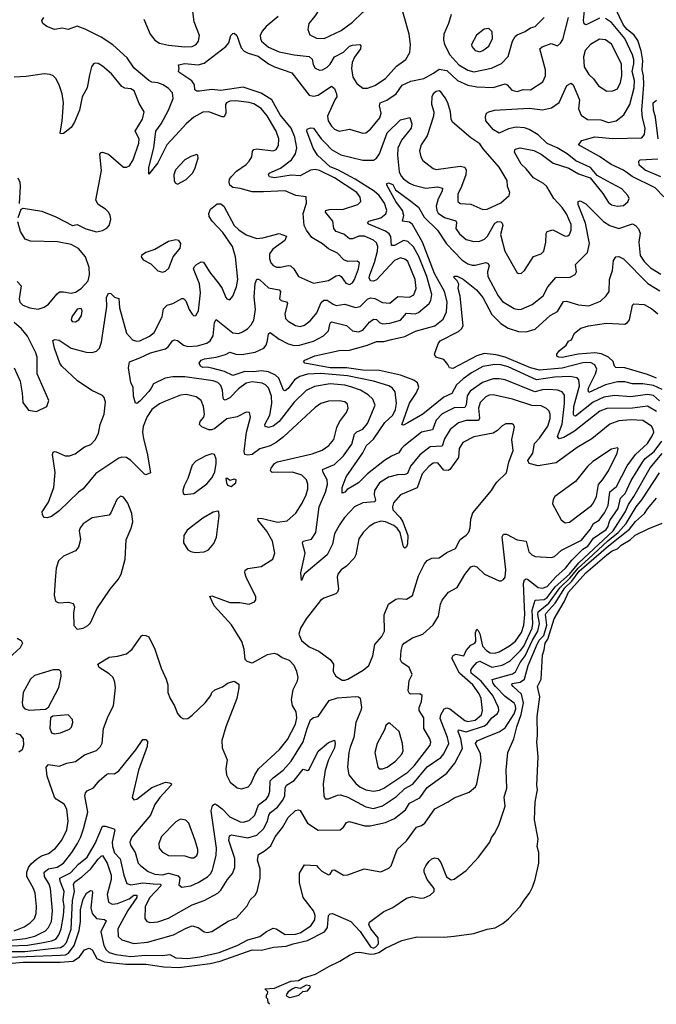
# Model space of a CAD drawing. Extents: x 1550320 to 1685906, y 509093 to 640511.
# Tile 63 of 256: x 1606712 to 1610965, y 523231 to 529811. Entities that reach past the tile are written whole.
import ezdxf

# ---------------------------------------------------------------- set-up
doc = ezdxf.new("R2010")
doc.units = 0

msp = doc.modelspace()

# ---------------------------------------------------------------- linework, layer by layer
at = {"layer": '0CON20XD'}
for points in [[(1608745, 529684.7), (1608860.5, 529739.5), (1608935.5, 529795), (1609005, 529860.5), (1609075, 529900), (1609099.1, 529930.9), (1609107.9, 530005), (1609084.6, 530155), (1609067.1, 530217.1), (1609035.3, 530245.3), (1609015, 530246.9), (1608982.4, 530237.6), (1608936.2, 530205), (1608885, 530121.2), (1608758.5, 529951.5), (1608684.3, 529835), (1608644.3, 529785), (1608636, 529745), (1608650.2, 529710.2), (1608695, 529687.5), (1608745, 529684.7)], [(1608437.8, 529832.2), (1608357.5, 529765), (1608330.9, 529735), (1608319.1, 529705), (1608319.6, 529685), (1608327.7, 529667.7), (1608375, 529627.7), (1608445.2, 529595.2), (1608545, 529575.9), (1608645.7, 529565), (1608665, 529545.8), (1608671.3, 529511.3), (1608685, 529485.8), (1608715, 529473.3), (1608735, 529475.6), (1608765, 529494.5), (1608785, 529514.4), (1608815, 529563.3), (1608875, 529593.5), (1608915, 529633.3), (1608935, 529641.5), (1608984.2, 529644.2), (1608990.8, 529635), (1608989.4, 529615), (1608948.8, 529561.2), (1608932.5, 529525), (1608928.7, 529485), (1608937.7, 529427.7), (1608965, 529384.4), (1609005, 529353.5), (1609035, 529352.1), (1609085, 529370.4), (1609155, 529418.2), (1609229, 529501), (1609292.5, 529545), (1609317.7, 529592.3), (1609322.9, 529645), (1609314.1, 529715), (1609247.3, 529952.7)], [(1611015, 528627.7), (1610957.2, 528687.2), (1610803.1, 528763.1), (1610745.1, 528805.1), (1610663.5, 528843.5), (1610585, 528896.6), (1610444, 528975), (1610467.5, 529002.5), (1610555, 529027.5), (1610675, 529016.9), (1610867.7, 529022.3), (1610885.9, 529044.1), (1610891.2, 529085), (1610873.6, 529155), (1610868.5, 529205), (1610880.4, 529375), (1610878.3, 529435), (1610869.6, 529475), (1610874.6, 529535), (1610863.4, 529603.4), (1610841.8, 529671.8), (1610816.3, 529706.3), (1610770, 529745), (1610746.1, 529775), (1610665, 529941.1)], [(1607542.2, 529815), (1607583.5, 529715), (1607615, 529673.3), (1607645, 529653.9), (1607705, 529640), (1607815, 529628.2), (1607865, 529632.1), (1607891.4, 529645), (1607907.3, 529667.3), (1607912.5, 529705), (1607876.3, 529796.3), (1607868.2, 529865)], [(1609594.3, 529845), (1609576.5, 529785), (1609545.9, 529715), (1609543.5, 529675), (1609550.3, 529645), (1609585.9, 529575), (1609645, 529508.7), (1609705, 529472.5), (1609746.7, 529463.3), (1609863.7, 529486.3), (1609931.1, 529518.9), (1609974.6, 529565.4), (1610003.6, 529666.3), (1610021.3, 529698.7), (1610035, 529709.6), (1610089.1, 529730.9), (1610124.3, 529755.7), (1610155, 529765.5), (1610214.8, 529825.3)], [(1610585, 529821.6), (1610505, 529780.4), (1610495, 529777.3), (1610482.9, 529782.9), (1610479.4, 529805), (1610487.8, 529895)], [(1608625, 526636), (1608636.2, 526675), (1608637.4, 526707.4), (1608628.2, 526735), (1608597.2, 526767.2), (1608535, 526787.3), (1608397.5, 526785), (1608387.5, 526795), (1608391.9, 526815), (1608415, 526844.3), (1608435, 526856.9), (1608665, 526909.1), (1608732.5, 526935), (1608777.8, 526965), (1608811.5, 527005), (1608830.7, 527085), (1608847.3, 527122.7), (1608894.6, 527185.4), (1608905.6, 527215), (1608902.4, 527242.4), (1608885, 527257.8), (1608845, 527264.6), (1608775, 527262.3), (1608722.5, 527245), (1608685, 527219.1), (1608475, 527022.7), (1608425.3, 526984.7), (1608385, 526962.7), (1608317, 526943), (1608265, 526905.4), (1608235, 526900.8), (1608215, 526904.5), (1608210.7, 526925), (1608226.1, 527053.9), (1608252.9, 527155), (1608246, 527186), (1608225, 527187.5), (1608165, 527157.8), (1608095, 527143.1), (1608015, 527078), (1607995, 527069.4), (1607975, 527069.7), (1607929.2, 527089.2), (1607913.3, 527105), (1607916.7, 527125), (1607941.1, 527155), (1607947.3, 527175), (1607939.1, 527225), (1607923.1, 527265), (1607889.8, 527289.8), (1607824.6, 527305.4), (1607785, 527300.9), (1607685, 527262.7), (1607645, 527243.8), (1607594.5, 527205), (1607560.8, 527155), (1607536.8, 527093.2), (1607532.8, 527055), (1607539, 527009), (1607562.8, 526915), (1607585, 526782.5), (1607555, 526770), (1607545, 526773.8), (1607455, 526864.5), (1607425, 526885.4), (1607395, 526887.9), (1607375, 526881.2), (1607221.2, 526778.8), (1607135.7, 526675), (1607105, 526652.5), (1606975, 526528), (1606925, 526492), (1606895, 526481.2), (1606873.6, 526483.6), (1606863.6, 526503.6), (1606863, 526523), (1606903.1, 526586.9), (1606940, 526685), (1606949.2, 526785), (1606932, 526905), (1606935, 526920), (1606943.9, 526926.1), (1606955, 526923.8), (1607015, 526895.6), (1607045, 526895.6), (1607081.4, 526908.6), (1607145, 526955.6), (1607186.9, 526973.1), (1607216.8, 527003.2), (1607238.2, 527045), (1607249.1, 527105), (1607276.4, 527175), (1607284.4, 527255), (1607276, 527285), (1607265, 527298.8), (1607193.2, 527333.2), (1607097.9, 527397.9), (1606992.9, 527495), (1606980.7, 527515), (1606945, 527615.8), (1606932.9, 527667.1), (1606947, 527673), (1606975, 527668.7), (1607055, 527616.4), (1607155, 527589.6), (1607195, 527586.5), (1607224.6, 527595.4), (1607245, 527616), (1607258.2, 527655), (1607294.1, 527895), (1607292.5, 527955), (1607305, 527982.9), (1607321.3, 527981.3), (1607345, 527956.7), (1607375, 527947.5), (1607378.7, 527885), (1607425, 527716.7), (1607465, 527671.5), (1607492.9, 527662.9), (1607515, 527665.3), (1607578.1, 527695), (1607609.1, 527720.8), (1607662.9, 527825), (1607671.8, 527878.2), (1607695.9, 527904.1), (1607735, 527914.6), (1607795, 527947.8), (1607805, 527946.7), (1607821.2, 527931.2), (1607844.6, 527874.6), (1607865, 527842.5), (1607875, 527832.5), (1607887.5, 527835), (1607905.7, 527865), (1607918.8, 527985), (1607912.8, 528045), (1607873.5, 528145), (1607878.9, 528161.1), (1607892.5, 528175), (1607925, 528192.9), (1607939.6, 528189.6), (1607980.8, 528125), (1608044.2, 528044.2), (1608064.7, 528014.7), (1608088.6, 527955), (1608095, 527946), (1608115, 527938), (1608135, 527963.8), (1608160.5, 528025), (1608168.5, 528075), (1608154.1, 528225), (1608132.9, 528295), (1608069.7, 528389.7), (1607997.5, 528465), (1607978.6, 528495), (1607975.8, 528515), (1607985.8, 528545), (1608030.3, 528579.7), (1608055, 528579.2), (1608075.4, 528565.4), (1608145.4, 528435), (1608175, 528405.4), (1608225, 528373.4), (1608295, 528348.8), (1608335, 528353.1), (1608445, 528381.9), (1608493.3, 528365), (1608484, 528335), (1608403.1, 528276.9), (1608380.4, 528245), (1608380, 528215), (1608389.5, 528185), (1608405, 528167.8), (1608427.9, 528157.9), (1608455, 528157.3), (1608505, 528168.9), (1608520.8, 528165), (1608543.6, 528145), (1608575, 528094.4), (1608675, 528050), (1608775, 528068.5), (1608825, 528100), (1608845, 528104.3), (1608860, 528095), (1608889.8, 528049.8), (1608915, 528040.5), (1608935, 528053.1), (1608948, 528075), (1608975.3, 528145), (1608980.8, 528185), (1608966.9, 528196.9), (1608905, 528195.5), (1608876.7, 528206.7), (1608835, 528251.1), (1608775, 528279.2), (1608735, 528312.5), (1608664.5, 528355), (1608626.9, 528405), (1608613.3, 528435), (1608605.3, 528515), (1608628.9, 528585), (1608625, 528626.7), (1608556.7, 528636.7), (1608485, 528667.1), (1608340.2, 528659.8), (1608265, 528660), (1608185, 528682.7), (1608135, 528690), (1608116.5, 528705), (1608111.3, 528725), (1608113.1, 528745), (1608126.2, 528763.8), (1608161.2, 528798.8), (1608225, 528842.2), (1608245, 528864.3), (1608262.1, 528895), (1608267.7, 528932.3), (1608275, 528944.3), (1608295, 528946.8), (1608405, 528933.6), (1608425, 528944.3), (1608439.8, 528970.2), (1608442.3, 529015), (1608424.7, 529065), (1608365, 529168.8), (1608325, 529216.6), (1608275, 529247.6), (1608245, 529257.6), (1608155, 529268.4), (1608114.7, 529265.3), (1608092.5, 529255), (1608085.7, 529245), (1608088.8, 529185), (1608077.8, 529162.2), (1608065, 529161.1), (1607975, 529194.6), (1607935, 529192.7), (1607875, 529158.8), (1607824.4, 529115.6), (1607780, 529065), (1607695.8, 528975), (1607635, 528854.6), (1607575, 528777.5), (1607575, 528822.5), (1607608.4, 528955), (1607622.3, 529065), (1607656.1, 529113.9), (1607705, 529206.9), (1607736.1, 529285), (1607731.7, 529321.7), (1607705, 529350.9), (1607669.4, 529375), (1607635, 529388.1), (1607595, 529392.8), (1607575, 529403.4), (1607476.7, 529486.7), (1607430.7, 529555), (1607335, 529641.9), (1607255, 529694.2), (1607148.3, 529748.3), (1607095, 529766.9), (1607035, 529746), (1606995, 529754.4), (1606945, 529744.6), (1606893.3, 529765), (1606866.7, 529785), (1606860, 529805), (1606873.3, 529825)], [(1607589.3, 527349.3), (1607575, 527325.3), (1607515, 527260.7), (1607495, 527246.2), (1607485, 527247.8), (1607471, 527295), (1607470, 527355), (1607455.3, 527385), (1607438.7, 527485), (1607445.5, 527525), (1607515, 527550.2), (1607585, 527585.3), (1607685, 527611.2), (1607704.4, 527625.6), (1607732.7, 527665), (1607745, 527671.1), (1607765, 527667.1), (1607805, 527636.8), (1607835, 527627.5), (1607899.4, 527630.6), (1607961.5, 527648.5), (1607984.3, 527665.7), (1608005, 527698.6), (1608013.4, 527786.6), (1608025, 527807.1), (1608135, 527717.7), (1608175, 527713.9), (1608200.8, 527725), (1608234.1, 527745.9), (1608259.1, 527770.9), (1608276.3, 527803.7), (1608288, 527875), (1608279.1, 527959.1), (1608285, 528047.5), (1608295, 528075.8), (1608305, 528077.8), (1608315, 528071.5), (1608375, 528019.3), (1608445.8, 528005), (1608454.4, 527995), (1608448.1, 527945), (1608458.8, 527935), (1608494.6, 527924.6), (1608500, 527915), (1608482.9, 527845), (1608486.7, 527815), (1608505, 527796.7), (1608555, 527767.8), (1608585, 527760.5), (1608615, 527768.8), (1608655, 527801.5), (1608697.4, 527852.6), (1608725, 527921.1), (1608743.2, 527936.8), (1608766.8, 527936.8), (1608805, 527908.7), (1608825, 527901.8), (1608885, 527910.7), (1608955, 527887.7), (1608985.7, 527894.3), (1609036.3, 527943.7), (1609055, 527953.1), (1609085, 527947.7), (1609135, 527920), (1609183.8, 527916.2), (1609238.2, 527961.8), (1609315, 527957.3), (1609345, 527971.9), (1609360, 528015), (1609353.3, 528075), (1609305, 528194.4), (1609285, 528211.5), (1609255, 528218.9), (1609215, 528200.7), (1609095, 528072.3), (1609075, 528062.7), (1609055, 528065.8), (1609047.1, 528085), (1609050.3, 528105), (1609082.5, 528187.5), (1609102.2, 528265), (1609103.3, 528295), (1609095, 528319.5), (1609075, 528337.8), (1609015, 528365.2), (1608976.5, 528363.5), (1608935, 528345.9), (1608915.3, 528345.3), (1608876.6, 528376.6), (1608825.7, 528395), (1608811.5, 528415), (1608802.7, 528465), (1608755.6, 528525), (1608758, 528535), (1608778.3, 528541.7), (1608875, 528543.8), (1608970, 528575), (1608991.1, 528595), (1608985.4, 528625), (1608964.6, 528655), (1608814.9, 528754.9), (1608715, 528803.3), (1608685, 528810), (1608655, 528804.2), (1608585, 528766.4), (1608525, 528771), (1608415, 528753.5), (1608380.3, 528760.3), (1608373.3, 528773.3), (1608379.2, 528785), (1608455, 528819.5), (1608527.6, 528875), (1608555.3, 528915), (1608563.7, 528955), (1608550, 529025), (1608524.8, 529084.8), (1608450.9, 529175), (1608395.2, 529275), (1608325, 529319.6), (1608205, 529359.8), (1608055, 529337), (1607995, 529343.1), (1607912.5, 529332.5), (1607895, 529332), (1607881.4, 529341.4), (1607880.6, 529375), (1607862.5, 529402.5), (1607781.2, 529455), (1607773.3, 529465), (1607777.5, 529485), (1607771.7, 529508.3), (1607815, 529517), (1607905, 529509.3), (1607945, 529520.7), (1608088.3, 529631.7), (1608108.8, 529655), (1608122.5, 529705), (1608135, 529718.8), (1608145, 529720), (1608162, 529705), (1608191.8, 529621.8), (1608211.2, 529601.2), (1608237.1, 529587.1), (1608305, 529566), (1608375, 529516.3), (1608415, 529496.3), (1608530, 529455), (1608645, 529306.7), (1608675, 529298.8), (1608705, 529306.1), (1608795, 529366.4), (1608815, 529350.6), (1608828.5, 529315), (1608830, 529295), (1608817.1, 529275), (1608767.9, 529165), (1608772.1, 529135), (1608795, 529099.4), (1608815, 529080), (1608845, 529065.6), (1608915, 529078.8), (1609005, 529051.9), (1609025, 529055.7), (1609055, 529079.4), (1609117.7, 529155), (1609126.7, 529185), (1609115.4, 529235), (1609120, 529255), (1609165, 529272.7), (1609226.9, 529315), (1609265.9, 529374.1), (1609325, 529399.5), (1609411.7, 529418.3), (1609477, 529453), (1609515, 529480.8), (1609565, 529471.5), (1609636.2, 529405), (1609705, 529373.4), (1609765, 529361.9), (1609875, 529357.7), (1609955, 529382.7), (1609969.4, 529375), (1609999.3, 529339.3), (1610035, 529330.9), (1610076.1, 529343.9), (1610125, 529340.9), (1610207.3, 529395), (1610223.5, 529435), (1610224.6, 529475), (1610187.1, 529615), (1610201.2, 529628.8), (1610262, 529652), (1610305, 529636.7), (1610325, 529653.3), (1610340.7, 529679.3), (1610377.8, 529825)], [(1610965, 527193.3), (1610905, 527228), (1610805, 527214.8), (1610635, 527213.4), (1610588.2, 527195), (1610418.6, 527061.4), (1610347.8, 527017.8), (1610315, 527010.5), (1610304.6, 527024.6), (1610335, 527107.5), (1610352.3, 527245), (1610351.5, 527301.5), (1610335.5, 527325), (1610305.2, 527335.3), (1610245, 527340.5), (1610205, 527337.6), (1610153.2, 527323.2), (1609954.8, 527404.8), (1609915, 527411.9), (1609875, 527411.1), (1609803.4, 527386.6), (1609721.4, 527328.6), (1609702, 527298), (1609695, 527236), (1609685, 527218.8), (1609615, 527216.3), (1609535, 527176.6), (1609494.8, 527135.2), (1609469, 527071), (1609395, 527054), (1609279.1, 526960.9), (1609261.8, 526945), (1609244.7, 526915.3), (1609195.2, 526894.8), (1609148.5, 526865), (1609034.5, 526775.5), (1608975, 526715.6), (1608899.1, 526670.9), (1608885, 526654.3), (1608865, 526647.5), (1608865.8, 526685), (1608893.5, 526755), (1609004.1, 526915.9), (1609028.2, 526965), (1609075, 527006.7), (1609151.7, 527118.3), (1609205, 527167.9), (1609222.3, 527205), (1609229.2, 527245), (1609219.2, 527325), (1609199.9, 527349.9), (1609178.1, 527365), (1609075, 527396.1), (1608901.9, 527431.9), (1608724, 527446), (1608635, 527442.7), (1608584.2, 527425.8), (1608547.9, 527405), (1608505, 527346.2), (1608485, 527330), (1608475, 527335.7), (1608443.3, 527415), (1608420.7, 527435), (1608375, 527457), (1608325, 527463.6), (1608275, 527457.6), (1608215, 527459.6), (1608135, 527433.2), (1608079.1, 527459.1), (1607995, 527483.1), (1607965, 527488.9), (1607935, 527486.2), (1607920, 527495), (1607911.2, 527515), (1607923.3, 527535), (1607946.7, 527545), (1608025, 527555.4), (1608086.7, 527573.3), (1608115, 527590), (1608155, 527576.7), (1608195, 527573.2), (1608285, 527588.9), (1608343.8, 527615), (1608358.4, 527635), (1608366.8, 527666.8), (1608375, 527711.2), (1608385, 527720.8), (1608445.5, 527675), (1608504.8, 527644.8), (1608545, 527633.5), (1608581.2, 527635), (1608675, 527662.7), (1608742.2, 527697.8), (1608775, 527730.6), (1608786.7, 527783.3), (1608795, 527792.5), (1608895, 527767.3), (1608935, 527732.2), (1608975, 527724.6), (1609005, 527736.5), (1609049.6, 527790.4), (1609075, 527809.3), (1609095, 527806.7), (1609115, 527786.2), (1609135, 527778.2), (1609185, 527783.4), (1609255, 527802.3), (1609295, 527849.1), (1609353.8, 527846.2), (1609375, 527854.1), (1609446.9, 527913.1), (1609458.4, 527935), (1609464.8, 527975), (1609432.5, 528095), (1609377.9, 528227.9), (1609342, 528292), (1609305, 528329.1), (1609275, 528334.7), (1609215, 528302.2), (1609195, 528301.1), (1609191.6, 528361.6), (1609180.7, 528380.7), (1609155, 528398.3), (1609043.6, 528445), (1609035.6, 528455), (1609044.2, 528465), (1609124.1, 528485.9), (1609157.7, 528512.3), (1609164, 528536), (1609149.5, 528585), (1609113.1, 528635), (1609080.6, 528665), (1608952.6, 528745), (1608837.8, 528807.8), (1608785, 528827.6), (1608702.2, 528905), (1608671.6, 528951.6), (1608631.1, 529065), (1608631.7, 529078.3), (1608655, 529088), (1608675, 529085.7), (1608725.9, 529015), (1608755.7, 528985.7), (1608795, 528942.2), (1608858.2, 528908.2), (1609005, 528872.8), (1609075, 528872.7), (1609095.2, 528884.8), (1609115, 528914.4), (1609167.1, 529055), (1609255, 529141.9), (1609317.9, 529157.9), (1609332.5, 529115), (1609326.7, 529085), (1609261.9, 529005), (1609238, 528952), (1609235.8, 528905), (1609247.7, 528795), (1609259.7, 528765), (1609275, 528746.8), (1609315, 528718.1), (1609345, 528704.7), (1609425.3, 528685.3), (1609504.1, 528694.1), (1609535.9, 528685.9), (1609534.6, 528665), (1609507.4, 528612.6), (1609494.8, 528565.2), (1609497.6, 528535), (1609508.3, 528518.3), (1609549.2, 528489.2), (1609625.6, 528465.6), (1609630.9, 528455), (1609625.4, 528415), (1609649.9, 528379.9), (1609695, 528342.7), (1609745, 528329.2), (1609785, 528330.8), (1609816.2, 528343.8), (1609836.4, 528363.6), (1609885, 528451.5), (1609905, 528461.8), (1609925, 528460), (1609935, 528450), (1609938.5, 528435), (1609924.7, 528375), (1609952.7, 528265), (1610035, 528120), (1610045, 528113.8), (1610065, 528118), (1610084, 528135), (1610145, 528228.1), (1610195, 528246.9), (1610214.3, 528265), (1610226, 528324), (1610228.2, 528381.8), (1610235, 528396), (1610274.2, 528405.8), (1610355, 528363.8), (1610373.6, 528366.4), (1610384.6, 528375.4), (1610396.4, 528405), (1610395, 528442.5), (1610363.8, 528513.8), (1610335, 528555.5), (1610281.2, 528615), (1610233.3, 528695), (1610212.1, 528715), (1610144.4, 528754.4), (1610095, 528814.6), (1610061.8, 528845), (1610016.7, 528925), (1610020.8, 528945), (1610055.4, 528954.6), (1610146.5, 528936.5), (1610195, 528913.1), (1610275, 528851.2), (1610379.3, 528819.3), (1610445, 528781.1), (1610523.2, 528753.2), (1610608.3, 528648.3), (1610645, 528590), (1610665, 528574.5), (1610705, 528564.5), (1610745, 528568.9), (1610775.4, 528594.6), (1610782.9, 528615), (1610775.6, 528635), (1610735, 528679.4), (1610635, 528732.9), (1610570.5, 528770.5), (1610525, 528822), (1610427.4, 528867.4), (1610369.5, 528915), (1610303.3, 528955), (1610235, 528983.2), (1610175, 529040.5), (1610115.8, 529075.8), (1610085, 529087.7), (1610028.3, 529091.7), (1609978.4, 529081.6), (1609915, 529051.4), (1609878, 529075), (1609826.2, 529135), (1609823.9, 529163.9), (1609831.2, 529185), (1609845, 529195.8), (1609883.6, 529206.4), (1610115, 529220), (1610205, 529207.5), (1610265, 529220.8), (1610315, 529256.9), (1610368.1, 529371.9), (1610395, 529385.6), (1610409.5, 529375), (1610451.8, 529275), (1610443.9, 529215), (1610463.1, 529173.1), (1610505, 529144.7), (1610595, 529141.3), (1610645, 529122.8), (1610696.3, 529133.7), (1610746.8, 529175), (1610788.1, 529245), (1610815.9, 529355), (1610818.6, 529405), (1610804.3, 529465), (1610814.8, 529515), (1610813.8, 529545), (1610805.4, 529575.4), (1610753.8, 529685), (1610665, 529792.4), (1610625, 529817.8)], [(1609785, 529596.7), (1609805, 529604.4), (1609845, 529634.2), (1609870, 529685), (1609869.2, 529729.2), (1609845, 529752.5), (1609815, 529746.7), (1609763.7, 529706.3), (1609730, 529645), (1609732.6, 529632.6), (1609755, 529604.3), (1609785, 529596.7)], [(1610635, 529332.9), (1610675, 529334.3), (1610705, 529349.2), (1610725, 529391.2), (1610734.1, 529435), (1610733.3, 529515), (1610665, 529646.5), (1610625, 529675.5), (1610585, 529680), (1610524.7, 529645.3), (1610489.2, 529605), (1610478.5, 529561.5), (1610483.2, 529495), (1610513.8, 529443.8), (1610545, 529414.4), (1610577.9, 529367.9), (1610635, 529332.9)], [(1606702.2, 528487.8), (1606722.5, 528545), (1606735, 528551.2), (1606860.4, 528530.4), (1606953.4, 528493.4), (1607065, 528436.2), (1607095, 528441.2), (1607152.6, 528412.6), (1607225.8, 528394.2), (1607265, 528402.5), (1607295, 528418), (1607310, 528435), (1607321.4, 528475), (1607315.6, 528505), (1607304.6, 528524.6), (1607285.4, 528545.4), (1607235.7, 528575), (1607221.1, 528605), (1607257.4, 528802.6), (1607247.1, 528912.9), (1607255, 528923.8), (1607265, 528925.6), (1607305, 528912.5), (1607405, 528825.6), (1607425, 528824.3), (1607445, 528834.2), (1607470.8, 528875), (1607508.2, 528985), (1607509.6, 529015), (1607483.1, 529065), (1607531.8, 529145), (1607543.1, 529195), (1607510.7, 529250.7), (1607475.8, 529335.8), (1607455, 529348.5), (1607415, 529353.8), (1607393.8, 529363.8), (1607325, 529449.4), (1607265, 529500), (1607235, 529517.5), (1607215, 529521.2), (1607205, 529516.7), (1607192, 529495), (1607177.8, 529442.2), (1607163.3, 529355), (1607129.4, 529295), (1607111.1, 529205), (1607078.1, 529125), (1607055, 529090), (1607005, 529050.8), (1606985, 529047.5), (1606981.2, 529055), (1606996.5, 529133.5), (1607004.5, 529255), (1606995.3, 529315.3), (1606978.6, 529368.6), (1606954.4, 529414.4), (1606935, 529436), (1606915, 529444.2), (1606875, 529448.6), (1606755, 529430.6), (1606675, 529426)], [(1609805, 528541.9), (1609835, 528543.8), (1609925, 528586.9), (1609981.4, 528635), (1609985.6, 528655), (1609970, 528695), (1609968, 528735), (1609915.5, 528825), (1609807.6, 528947.6), (1609785, 528982), (1609725, 529020.8), (1609603.1, 529125), (1609593.3, 529145), (1609590.8, 529195), (1609572.2, 529255), (1609555, 529288.9), (1609525, 529327.5), (1609514.5, 529334.5), (1609495, 529331.8), (1609474.8, 529315.2), (1609465, 529296), (1609463.8, 529246.2), (1609479.1, 529195), (1609476.5, 529165), (1609434.5, 529035), (1609393.3, 528975), (1609383.3, 528935), (1609390.6, 528895), (1609405, 528870), (1609475, 528815.5), (1609495, 528809.1), (1609655, 528830.9), (1609685.4, 528825.4), (1609694.4, 528805), (1609691.8, 528775), (1609663.9, 528695), (1609638.4, 528645), (1609637.8, 528595), (1609655, 528582.3), (1609725, 528578.2), (1609805, 528541.9)], [(1610977.4, 529015), (1610959.8, 529160.2), (1610946.9, 529205), (1610943.1, 529255), (1610965, 529272.5)], [(1607765, 528712.5), (1607825, 528742.5), (1607865.7, 528785), (1607881.4, 528815), (1607903.3, 528885), (1607902.5, 528902.5), (1607895, 528910), (1607855, 528897.5), (1607816, 528875), (1607752.8, 528807.2), (1607742.5, 528775), (1607743.3, 528735), (1607750.7, 528720.7), (1607765, 528712.5)], [(1610995, 528761.1), (1610890, 528805), (1610849.5, 528839.5), (1610848.8, 528865), (1610857.5, 528875), (1610975, 528880)], [(1606698.8, 528755), (1606713.8, 528725), (1606715.8, 528695), (1606707.7, 528582.3)], [(1610985, 527263.1), (1610945, 527298.4), (1610905, 527307), (1610795, 527291.2), (1610685, 527299.4), (1610615, 527287.9), (1610543.7, 527255), (1610425, 527162), (1610415, 527163.3), (1610412.1, 527172.1), (1610414, 527225), (1610450.9, 527365), (1610447.3, 527405), (1610435, 527418), (1610386.4, 527426.4), (1610285, 527422.3), (1610165, 527403.3), (1609975, 527491.9), (1609925, 527505.2), (1609885, 527507.2), (1609805, 527492.6), (1609729.5, 527450.5), (1609675, 527411.9), (1609629.6, 527370.4), (1609598, 527312), (1609545, 527289.2), (1609405, 527175.4), (1609305, 527117.1), (1609275, 527100.8), (1609264.4, 527104.4), (1609291.2, 527178.8), (1609315, 527247.7), (1609360.8, 527315), (1609377.6, 527355), (1609370, 527385), (1609345, 527402.8), (1609255.9, 527435.9), (1609116.3, 527466.3), (1609005, 527468.8), (1608895.8, 527484.2), (1608785, 527483.7), (1608617.5, 527515), (1608608.8, 527525), (1608617.5, 527535), (1608683.3, 527565), (1608845, 527599.5), (1608915, 527603.3), (1609034.8, 527635.2), (1609095, 527661.3), (1609145, 527659.7), (1609196.4, 527673.6), (1609285, 527693.3), (1609355, 527729.6), (1609485.6, 527765), (1609541.3, 527808.7), (1609562.4, 527857.6), (1609566.9, 527925), (1609550.4, 527995), (1609483.4, 528115), (1609402.2, 528325), (1609335, 528442.7), (1609315, 528458.2), (1609270, 528465), (1609278.7, 528501.3), (1609269, 528535), (1609224, 528595), (1609163.5, 528705), (1609163.5, 528716.5), (1609175, 528720.6), (1609205, 528709.5), (1609223.5, 528673.5), (1609325, 528597.6), (1609375, 528558.5), (1609415, 528491.2), (1609502, 528405), (1609563.1, 528313.1), (1609665, 528206.1), (1609705, 528179.6), (1609735, 528170.4), (1609755, 528170), (1609825, 528188), (1609840.8, 528180.8), (1609847.6, 528165), (1609837.6, 528125), (1609838.7, 528095), (1609907.7, 527965), (1609936.7, 527926.7), (1610015, 527880), (1610045, 527873.6), (1610065, 527876.4), (1610135, 527906.5), (1610208.5, 527965), (1610239.1, 528025), (1610292.7, 528087.3), (1610389.4, 528090.6), (1610423, 528107), (1610431.2, 528125), (1610424.3, 528175), (1610445, 528195.8), (1610505.2, 528254.8), (1610518.1, 528315), (1610490.7, 528450.7), (1610441.9, 528575), (1610443.8, 528596.2), (1610455, 528601.2), (1610495, 528580), (1610612.4, 528462.4), (1610654.5, 528434.5), (1610715, 528415.3), (1610805, 528445.5), (1610825, 528435.5), (1610845, 528413.1), (1610856.1, 528385), (1610847.3, 528325), (1610857.8, 528235), (1610884.7, 528195), (1610925, 528152.2), (1610995, 528110.9)], [(1606695, 528062), (1606722.7, 528032.7), (1606708.8, 527945), (1606713.5, 527923.5), (1606733.6, 527903.7), (1606780, 527885), (1606835, 527876.8), (1606875, 527889.2), (1606905, 527909.1), (1606961.2, 527978.8), (1606978.7, 527991.3), (1607005, 527993.2), (1607055, 527982.2), (1607085, 527990), (1607122, 528015), (1607169.5, 528065), (1607178.5, 528105), (1607176.8, 528155), (1607151.2, 528225), (1607105, 528282.1), (1607055, 528308), (1606965, 528327.1), (1606785, 528330.8), (1606748.1, 528345), (1606717.3, 528395), (1606700.2, 528460.2)], [(1607665, 528124.2), (1607685, 528130), (1607709.1, 528150.9), (1607737.8, 528225), (1607782.9, 528285), (1607788, 528315), (1607774.2, 528334.2), (1607755, 528339.2), (1607705, 528328.2), (1607615, 528275.6), (1607554.6, 528255.4), (1607526.2, 528235), (1607523.8, 528225), (1607537, 528207), (1607588.9, 528178.9), (1607635, 528132.5), (1607665, 528124.2)], [(1611005, 527338.7), (1610945, 527367.1), (1610875, 527378.3), (1610805, 527378.4), (1610755, 527389.7), (1610705, 527390.2), (1610625, 527370.4), (1610515, 527320), (1610509.8, 527335), (1610514.5, 527355), (1610558.6, 527445), (1610566.7, 527475), (1610555.2, 527505.2), (1610525, 527519.5), (1610475, 527516.9), (1610335, 527481.1), (1610185, 527469.8), (1610125, 527485.4), (1609955, 527555.6), (1609895, 527571.9), (1609815, 527579.2), (1609764.9, 527565.1), (1609605, 527480), (1609584.2, 527484.2), (1609572.5, 527507.5), (1609545, 527540), (1609492.5, 527555), (1609483.3, 527575), (1609507.5, 527645), (1609520, 527665), (1609642.2, 527727.8), (1609662.5, 527745), (1609673.6, 527765), (1609654.3, 527964.3), (1609640, 528015), (1609645.9, 528044.1), (1609635, 528066.2), (1609613.8, 528085), (1609615, 528097.5), (1609635, 528096.4), (1609675, 528075.8), (1609763.3, 528005), (1609805, 527954.4), (1609865, 527841.2), (1609925, 527781.2), (1609975, 527749.8), (1610045, 527727.9), (1610095, 527724.1), (1610155, 527743.4), (1610255, 527833.1), (1610305, 527860.4), (1610345, 527928.5), (1610365, 527929.6), (1610444.2, 527904.2), (1610515, 527899.1), (1610591.1, 527928.9), (1610630, 527965), (1610649.5, 527995), (1610651.5, 528075), (1610671.8, 528135), (1610677.7, 528202.3), (1610694.2, 528225.8), (1610715, 528229.2), (1610745, 528212.5), (1610908, 528048), (1610989.2, 527999.2)], [(1607085, 527791.4), (1607105.8, 527805), (1607125, 527833.3), (1607130, 527865), (1607121.7, 527881.7), (1607095, 527876), (1607060, 527825), (1607056, 527805), (1607061.2, 527795), (1607085, 527791.4)], [(1610965, 527415.5), (1610905, 527439.4), (1610755, 527483.7), (1610695, 527487.1), (1610685.5, 527495.5), (1610676.4, 527526.3), (1610645.6, 527555.6), (1610598.2, 527578.2), (1610554.5, 527584.5), (1610443.3, 527576.7), (1610335, 527554.4), (1610314.5, 527554.5), (1610301.3, 527561.3), (1610300.6, 527575), (1610315, 527598.8), (1610363.3, 527635), (1610378.3, 527661.7), (1610397.7, 527672.3), (1610418.8, 527715), (1610460.7, 527749.3), (1610512.5, 527765), (1610632.6, 527782.6), (1610755, 527776.9), (1610772.3, 527787.7), (1610784.7, 527805.3), (1610805, 527903.8), (1610815, 527912), (1610883.2, 527906.8), (1610935, 527879.5), (1610975, 527845.6)], [(1606825, 527192.5), (1606893.3, 527225), (1606906.2, 527265), (1606829.4, 527445), (1606827.8, 527555), (1606818.9, 527585), (1606763.6, 527695), (1606724.5, 527745), (1606675, 527786.4)], [(1606674.2, 527485), (1606716, 527395), (1606729.2, 527315), (1606731.7, 527251.7), (1606771.1, 527201.1), (1606825, 527192.5)], [(1606285, 523617.7), (1606749.5, 523670.5), (1606813.1, 523686.9), (1606885, 523722.4), (1606905, 523744.5), (1606923.3, 523785), (1606931.1, 523855), (1606918, 524005), (1606908.4, 524035), (1606878, 524085), (1606876.3, 524115), (1606903.7, 524136.3), (1606962.7, 524147.3), (1607005.3, 524175), (1607060.3, 524245), (1607097.3, 524305), (1607120.6, 524349.4), (1607137.6, 524405), (1607166.1, 524515), (1607147.5, 524625), (1607151.2, 524645), (1607162.9, 524657.1), (1607205, 524677.5), (1607242.5, 524725), (1607295, 524770), (1607305, 524774.2), (1607345, 524770.6), (1607375, 524791.9), (1607488.5, 524931.5), (1607535, 525000), (1607555, 525000), (1607565, 524987.5), (1607564.4, 524955), (1607504.6, 524795), (1607462.2, 524612.2), (1607475, 524598), (1607495, 524603.1), (1607595, 524680.8), (1607685, 524715.6), (1607712.3, 524712.3), (1607726.7, 524705), (1607723.8, 524695), (1607647.7, 524612.3), (1607614.4, 524565.6), (1607584.6, 524495), (1607460.9, 524349.2), (1607448.5, 524315), (1607451.2, 524295), (1607482.3, 524245), (1607503.3, 524175), (1607518.1, 524158.1), (1607569.7, 524119.7), (1607615, 524100.4), (1607665, 524095.6), (1607705, 524106.9), (1607769.4, 524089.4), (1607780.7, 524075), (1607775, 524030), (1607795, 524013.3), (1607855, 524023.1), (1607905, 524044.6), (1607967.4, 524082.6), (1607988.2, 524105), (1608000.1, 524129.9), (1608023.8, 524225), (1608026.1, 524275), (1607990, 524525), (1607999.3, 524560.7), (1608015, 524570), (1608028, 524565), (1608065, 524536.7), (1608116.7, 524483.3), (1608185, 524451.5), (1608205, 524448), (1608245, 524458.5), (1608282.5, 524495), (1608308.2, 524565), (1608360.8, 524605), (1608374.7, 524625), (1608382.4, 524655), (1608385.7, 524725), (1608404.6, 524745.4), (1608472.3, 524795), (1608525, 524856.4), (1608605, 524984.4), (1608631.3, 525075), (1608655, 525131.5), (1608675, 525147.1), (1608705.5, 525155), (1608778.8, 525261.2), (1608835, 525279.5), (1608955, 525287.5), (1608975.7, 525285.7), (1608987.1, 525277.1), (1608994.6, 525215), (1608991.5, 525195), (1608956.9, 525115), (1608944.7, 525015), (1608919.6, 524950.4), (1608910, 524915), (1608901.5, 524815), (1608911.5, 524765), (1608956.9, 524706.9), (1608985, 524684.1), (1609025, 524664.2), (1609075, 524655.8), (1609115, 524662.9), (1609145, 524676.2), (1609305, 524781.6), (1609346.7, 524825), (1609455, 524963.1), (1609457.9, 524982.1), (1609451.8, 525005), (1609411.8, 525075), (1609410.6, 525145), (1609381.3, 525195), (1609380.7, 525215), (1609396.4, 525255), (1609400, 525295), (1609385.9, 525305.9), (1609325, 525302.9), (1609315, 525308.1), (1609306.2, 525325), (1609313.5, 525395), (1609334.4, 525435), (1609312.6, 525482.6), (1609265.8, 525515.8), (1609255, 525533.3), (1609259.4, 525595), (1609269.8, 525630.2), (1609280.4, 525645), (1609335, 525679.6), (1609405.8, 525705), (1609475, 525766.7), (1609510.4, 525825), (1609522.1, 525905), (1609535, 525932.5), (1609577.5, 525985), (1609635, 526015.6), (1609685, 526102.5), (1609725.5, 526154.5), (1609745, 526160.6), (1609765, 526154.4), (1609816.1, 526106.1), (1609915, 526061.2), (1609929.3, 526060.7), (1609945, 526070), (1609954.2, 526085.8), (1609958.5, 526135), (1609935.7, 526354.3), (1609945, 526373.8), (1609965, 526372.9), (1610035, 526335.5), (1610095, 526325.7), (1610113.1, 526255), (1610132.5, 526235), (1610155, 526222.7), (1610265, 526216.9), (1610285, 526224.4), (1610331.4, 526265), (1610465, 526332.9), (1610522.2, 526405), (1610545, 526443.3), (1610583.1, 526466.9), (1610618, 526515), (1610643, 526565), (1610655, 526656.8), (1610699.3, 526690.7), (1610769.9, 526830.1), (1610824.9, 526905.1), (1610905, 526978.8), (1610935.9, 527025), (1610947.2, 527055), (1610944.7, 527075), (1610933.6, 527095), (1610875, 527132.4), (1610795, 527137.7), (1610715, 527130.8), (1610655, 527108.2), (1610535, 527010.8), (1610435, 526951.8), (1610295, 526849.6), (1610175, 526830.3), (1610115, 526844.5), (1610106.7, 526865), (1610140.3, 526915), (1610152, 526978), (1610185.5, 527014.5), (1610240.2, 527095), (1610256.6, 527146.6), (1610256.1, 527175), (1610248.5, 527195), (1610232, 527212), (1610195, 527230.8), (1610132.3, 527232.3), (1610005, 527275.3), (1609875, 527304.1), (1609848, 527302), (1609825, 527291.2), (1609788.3, 527251.7), (1609776.7, 527215), (1609783.1, 527146.9), (1609777.4, 527132.6), (1609695, 527131.7), (1609644.1, 527115.9), (1609587.7, 527072.3), (1609549, 527011), (1609535, 526961.5), (1609453.7, 526956.3), (1609385, 526902.7), (1609322.2, 526827.8), (1609302.7, 526777.2), (1609285, 526771.2), (1609235, 526770), (1609176.7, 526753.3), (1609116.4, 526715), (1609082.8, 526665), (1609080.4, 526635), (1609089.3, 526600.7), (1609085, 526590), (1609005, 526582), (1608948.9, 526555), (1608882.7, 526485), (1608847.7, 526435), (1608815, 526374.2), (1608800.9, 526305), (1608766.8, 526235), (1608613.3, 526105), (1608595, 526062.5), (1608590, 526115), (1608618.8, 526245), (1608603.6, 526303.6), (1608600, 526315), (1608606.2, 526325), (1608660.5, 526339.5), (1608689.7, 526385), (1608712.1, 526555), (1608755, 526653.1), (1608768.1, 526705), (1608765.2, 526735), (1608738.8, 526785), (1608734.5, 526805), (1608815, 526838.7), (1608875, 526895.4), (1608930, 526975), (1608948.3, 527041.7), (1608965, 527056.1), (1609005, 527073.8), (1609035, 527111.9), (1609087.1, 527235), (1609071.8, 527275), (1609040.5, 527305), (1608988.9, 527335), (1608925, 527358.4), (1608885, 527368.3), (1608785, 527376.6), (1608680.3, 527359.7), (1608625, 527333.8), (1608545, 527253.8), (1608445, 527125.9), (1608405, 527094.7), (1608375, 527085.3), (1608352.4, 527092.4), (1608348.8, 527105), (1608382.4, 527167.6), (1608395.6, 527245), (1608393.9, 527295), (1608375, 527350.9), (1608355, 527370.4), (1608331.9, 527381.9), (1608265, 527391.6), (1608225, 527382.2), (1608173.1, 527345), (1608115, 527283.6), (1608085, 527269.1), (1608075, 527272.9), (1608071.6, 527281.6), (1608065.6, 527335), (1608055, 527365.5), (1608035, 527387.3), (1608005, 527397.8), (1607814.8, 527424.8), (1607735, 527423.9), (1607684.2, 527415), (1607605, 527376.7), (1607589.3, 527349.3)], [(1608885, 525396.2), (1608905, 525404.6), (1609006, 525464), (1609044.6, 525495.4), (1609071.1, 525558.9), (1609084.4, 525635), (1609130.8, 525689.2), (1609148.2, 525725), (1609145.6, 525834.4), (1609175, 525904.3), (1609225, 525939.5), (1609245, 525943.5), (1609295, 525939.4), (1609336.2, 525963.8), (1609375.5, 526095), (1609415.4, 526174.6), (1609435, 526197.5), (1609465, 526211.9), (1609515, 526215.6), (1609565, 526250), (1609622.7, 526277.3), (1609653.6, 526336.4), (1609694.6, 526365.4), (1609713.4, 526386.6), (1609721.9, 526415), (1609725, 526472.5), (1609738.5, 526515), (1609864.7, 526665.3), (1609882.9, 526697.1), (1609899.4, 526720.6), (1609965, 526783.8), (1609979.5, 526855), (1610008.9, 526931.1), (1609999.2, 527005), (1610018.3, 527088.3), (1610011.2, 527105), (1610000.9, 527110.9), (1609959.7, 527110.3), (1609935, 527097.1), (1609904.3, 527065), (1609875, 527047.7), (1609745, 527023.1), (1609671.9, 526985), (1609647.9, 526945), (1609642.9, 526885), (1609585.5, 526805), (1609575, 526798.2), (1609545, 526801.1), (1609505, 526848.5), (1609475, 526846.7), (1609445, 526825.4), (1609400.8, 526775), (1609366.5, 526683.5), (1609255.6, 526635), (1609208.7, 526581.3), (1609201.6, 526555), (1609203.8, 526535), (1609253.3, 526483.3), (1609272.5, 526455), (1609304.4, 526365), (1609301.7, 526308.3), (1609295, 526287.5), (1609285, 526280), (1609275, 526287.5), (1609252.5, 526385), (1609233.4, 526413.4), (1609210.5, 526430.5), (1609155, 526454.7), (1609125, 526459.5), (1609083.1, 526446.9), (1609045.8, 526424.2), (1609007.5, 526385), (1608978.3, 526341.7), (1608957.1, 526235), (1608946.4, 526213.6), (1608895, 526158.1), (1608860, 526135), (1608837.1, 526105), (1608832.5, 526085), (1608842.5, 526005), (1608835.8, 525985), (1608823.3, 525975), (1608744.7, 525945.3), (1608721.3, 525928.7), (1608625, 525806.5), (1608586.8, 525745), (1608576.2, 525705), (1608595, 525661.5), (1608645, 525621.1), (1608711.1, 525591.1), (1608786.2, 525535), (1608808, 525505), (1608805.5, 525455), (1608823.1, 525425), (1608865, 525397.3), (1608885, 525396.2)], [(1609725, 525631.4), (1609753.3, 525645), (1609758, 525655), (1609756.2, 525715), (1609765, 525737.5), (1609775, 525730), (1609785, 525707.5), (1609803.1, 525625), (1609829.6, 525595), (1609855, 525580.5), (1609885, 525577.2), (1609915, 525586.4), (1609985, 525627.5), (1610025, 525658.8), (1610063.5, 525715), (1610079.8, 525765), (1610086.4, 525835), (1610076.7, 526043.3), (1610085, 526068), (1610095, 526074.3), (1610105, 526071.9), (1610175.8, 526015.8), (1610205, 526012.5), (1610235, 526024.2), (1610293.2, 526086.8), (1610358.7, 526145), (1610400.4, 526199.6), (1610475, 526272.3), (1610507.6, 526292.4), (1610545, 526345.5), (1610629.3, 526405), (1610643.3, 526425), (1610647.4, 526445), (1610654, 526465), (1610708.9, 526545), (1610725.8, 526614.2), (1610757.7, 526645), (1610797.8, 526732.2), (1610872.7, 526855), (1610891.2, 526878.8), (1610950.7, 526925), (1611001.2, 526995)], [(1610355, 526449.2), (1610385, 526452.5), (1610531.5, 526565), (1610545, 526581.9), (1610566, 526625), (1610577.8, 526705), (1610606.4, 526735), (1610644.5, 526795), (1610704.2, 526915), (1610710, 526945), (1610705, 526950), (1610665, 526940.8), (1610540.7, 526859.3), (1610505.6, 526825), (1610425.3, 526724.7), (1610286.2, 526625), (1610276.2, 526605), (1610272, 526575), (1610329.1, 526469.1), (1610355, 526449.2)], [(1607127.2, 524082.8), (1607185.8, 524134.2), (1607235, 524201.4), (1607255, 524222.1), (1607265, 524224.6), (1607296.6, 524175), (1607323.3, 524095), (1607322.2, 524065), (1607295.3, 523965.3), (1607305, 523914.4), (1607330.3, 523900.3), (1607364.2, 523904.2), (1607442.8, 523937.2), (1607475, 523959.8), (1607495, 523960.8), (1607494.1, 523945), (1607435, 523857.5), (1607368.2, 523735), (1607370.4, 523685), (1607395, 523661.8), (1607475, 523637.8), (1607565, 523646.1), (1607740, 523695), (1607825, 523740.8), (1607865, 523755.7), (1607905, 523744), (1607943.6, 523716.4), (1607965, 523711.4), (1607995, 523718.6), (1608105, 523787.5), (1608160.7, 523809.3), (1608230.6, 523889.4), (1608250.7, 523929.3), (1608285, 523960), (1608298.1, 523985), (1608317.5, 524075), (1608318.2, 524135), (1608301.5, 524195), (1608307.8, 524232.2), (1608345.7, 524254.3), (1608388.8, 524291.2), (1608419, 524351), (1608468, 524412), (1608505, 524478.6), (1608555, 524525.6), (1608575, 524530.6), (1608585, 524525.7), (1608635, 524441.4), (1608705, 524393.9), (1608851.7, 524398.3), (1608874.6, 524415.4), (1608895, 524445.7), (1608915, 524453.1), (1609014.2, 524424.2), (1609054.1, 524424.1), (1609155, 524447.1), (1609216.6, 524473.4), (1609288.1, 524531.9), (1609315, 524575.3), (1609385, 524612.1), (1609435, 524680.9), (1609565, 524776.5), (1609618, 524842), (1609669, 524941), (1609658.6, 525005), (1609641.2, 525055), (1609644.2, 525065.8), (1609695, 525052.7), (1609817.1, 525092.9), (1609834.8, 525105), (1609865.3, 525145), (1609904.7, 525175.3), (1609913.8, 525195), (1609911.3, 525215), (1609873.2, 525295), (1609795, 525390.7), (1609728.7, 525445), (1609725.2, 525465), (1609737.1, 525482.9), (1609765, 525514.7), (1609785, 525524.7), (1609865, 525484), (1609935, 525498), (1609986.5, 525523.5), (1610056.8, 525595), (1610079.2, 525625), (1610135.6, 525745), (1610140.2, 525775), (1610135.7, 525865), (1610155, 525930.9), (1610215, 525937.4), (1610235, 525949.7), (1610289.6, 526020.4), (1610385, 526106.1), (1610447.7, 526182.3), (1610676.9, 526395), (1610758.9, 526525), (1610777.9, 526572.1), (1610815.5, 526624.5), (1610924.4, 526815.6), (1611005, 526911)], [(1607815, 526637.5), (1607875, 526643.8), (1607961.7, 526708.3), (1607998.3, 526751.7), (1608015, 526790), (1608024, 526845), (1608024, 526875), (1608012.5, 526905), (1607995, 526910), (1607954.4, 526895.6), (1607889.5, 526860.5), (1607863.8, 526835), (1607835.8, 526745), (1607810, 526695), (1607802, 526665), (1607804, 526644), (1607815, 526637.5)], [(1608125, 526692.5), (1608156.7, 526715), (1608157.5, 526735), (1608145, 526740), (1608115, 526732.5), (1608100, 526745), (1608090, 526745), (1608092.5, 526715), (1608100, 526700), (1608125, 526692.5)], [(1608706.4, 524146.4), (1608730.5, 524120.5), (1608775, 524097.5), (1608785, 524100), (1608802.5, 524127.5), (1608815, 524130), (1608875, 524093.8), (1608905, 524096.7), (1609012.7, 524137.3), (1609123.6, 524116.4), (1609178.3, 524141.7), (1609193.6, 524156.4), (1609233.2, 524266.8), (1609295, 524322.9), (1609362.5, 524415), (1609395, 524425.5), (1609417.9, 524442.1), (1609485, 524538.5), (1609575, 524584.5), (1609615, 524611.8), (1609715, 524648.8), (1609755.8, 524684.2), (1609765.8, 524705), (1609795.5, 524855), (1609790.4, 524905), (1609757.3, 524975), (1609767, 524993), (1609831, 525019), (1609915, 525052.8), (1609955, 525078.2), (1610015, 525172.2), (1610026.4, 525205), (1610025.2, 525225.2), (1610015, 525243.2), (1609955, 525288.7), (1609890.7, 525355), (1609875.8, 525375), (1609868.8, 525401.2), (1610005, 525439.6), (1610025, 525452.9), (1610055.2, 525515), (1610089, 525561), (1610137.4, 525665), (1610174.4, 525725), (1610183.5, 525775), (1610173.2, 525835), (1610176.4, 525855), (1610247.2, 525912.8), (1610319.7, 526015), (1610389.6, 526080.4), (1610443.5, 526146.5), (1610512.7, 526207.3), (1610641.4, 526328.6), (1610710.7, 526385), (1610763.8, 526445), (1610829.5, 526555), (1610867.4, 526602.5), (1610986.3, 526783.7)], [(1606485, 523490.4), (1606735, 523512.2), (1606982.8, 523512.8), (1607069.3, 523520.7), (1607111.2, 523548.8), (1607145, 523596.2), (1607175, 523606), (1607195, 523596.2), (1607227.5, 523537.5), (1607276.1, 523516.1), (1607419.8, 523499.8), (1607555, 523499.3), (1607675, 523482.2), (1607775, 523477.9), (1607985, 523503.2), (1608050.9, 523519.1), (1608265, 523594.8), (1608326.2, 523593.8), (1608406.5, 523613.5), (1608491.1, 523618.9), (1608539.4, 523635), (1608635, 523658.2), (1608747.7, 523715), (1608768.8, 523745), (1608775, 523824), (1608785, 523835.4), (1608801.8, 523838.2), (1608925, 523784.1), (1608986.9, 523716.9), (1609055, 523614.3), (1609075, 523606.9), (1609092, 523615), (1609109.4, 523635), (1609107.5, 523675), (1609058.4, 523735), (1609044.3, 523765), (1609048.7, 523781.3), (1609145, 523851.5), (1609205, 523877.5), (1609295, 523940), (1609335, 523951.4), (1609391.2, 523941.2), (1609415, 523942.6), (1609455, 523961.4), (1609481.2, 523985), (1609481.8, 524005), (1609434.5, 524065), (1609414.2, 524115), (1609414.2, 524135), (1609425, 524157.5), (1609445, 524186.7), (1609465, 524203.3), (1609485, 524210), (1609505, 524206.2), (1609525, 524178.8), (1609562.5, 524082.5), (1609593.2, 524063.2), (1609615, 524068.2), (1609695, 524125.6), (1609776, 524214), (1609851.9, 524315), (1609864.1, 524345.9), (1609885.6, 524375), (1609914.6, 524435.4), (1609954.7, 524555), (1609948.8, 524615), (1609966.9, 524675), (1609960.7, 524795), (1609972.5, 524915), (1610013.5, 525005), (1610031.9, 525085), (1610062, 525168), (1610077.8, 525245), (1610064, 525304), (1610008.8, 525355), (1610000.6, 525365), (1610002.9, 525375), (1610056.1, 525383.9), (1610083.4, 525405), (1610108.5, 525495), (1610165, 525627.4), (1610182.9, 525665), (1610213.5, 525696.5), (1610232.8, 525765), (1610224.4, 525835), (1610229.2, 525845), (1610288, 525912), (1610354.5, 526015), (1610400.2, 526059.8), (1610449.4, 526125), (1610645, 526295.7), (1610785, 526405.4), (1610825, 526457.8), (1610885, 526511.2), (1610905, 526541.5), (1610966.1, 526613.9)], [(1606675, 523723.3), (1606741.2, 523748.8), (1606782.5, 523775), (1606810, 523805), (1606821.5, 523838.5), (1606824.7, 523885), (1606814.6, 523975), (1606804.6, 524005), (1606760.3, 524085), (1606759.4, 524115), (1606770, 524145), (1606788.9, 524171.1), (1606825, 524202.3), (1606857.6, 524222.4), (1606905, 524239.2), (1606951.2, 524275), (1606992.5, 524327.5), (1607027.1, 524397.1), (1607036, 524455), (1607027.1, 524535), (1607008.1, 524568.1), (1606955, 524601.1), (1606944.5, 524615), (1606894.7, 524754.7), (1606888.1, 524815), (1606905, 524832.9), (1606975, 524823.1), (1607026.9, 524843.1), (1607085, 524853.8), (1607145, 524897.3), (1607225, 524927.9), (1607252.1, 524955), (1607263.3, 524976.7), (1607272.2, 525075), (1607303.4, 525156.6), (1607338.1, 525225), (1607352.2, 525345), (1607348.1, 525385), (1607335.6, 525415), (1607308.9, 525438.9), (1607241.7, 525481.7), (1607234, 525505), (1607309.1, 525550.9), (1607365, 525557.8), (1607425.9, 525574.1), (1607462.5, 525605), (1607525, 525693.3), (1607535, 525698.8), (1607555, 525696.7), (1607575, 525687.5), (1607615.6, 525605), (1607657.1, 525477.1), (1607689.5, 525405), (1607700.8, 525365), (1607702, 525315), (1607716, 525275), (1607745.8, 525225), (1607766.2, 525175), (1607785, 525150), (1607805, 525138.8), (1607835, 525141.2), (1607865, 525163.8), (1607950, 525245), (1607988, 525295), (1607996.2, 525315), (1608015, 525333.3), (1608067, 525353), (1608105, 525378.8), (1608145, 525390), (1608175, 525370), (1608176.7, 525345), (1608161.9, 525275), (1608088.5, 525085), (1608062.7, 524995), (1608063.5, 524945), (1608097.1, 524865), (1608090, 524805), (1608094.4, 524764.4), (1608117.5, 524715), (1608165, 524678.1), (1608195, 524671.1), (1608239.2, 524685), (1608256, 524704), (1608281.8, 524765), (1608307.1, 524805), (1608447, 524933), (1608499.8, 525000.2), (1608555, 525103.3), (1608563.9, 525145), (1608558.6, 525185), (1608535, 525228.8), (1608527.5, 525265), (1608539.4, 525335), (1608567.1, 525392.9), (1608571.6, 525415), (1608564.3, 525455), (1608545, 525494.7), (1608515, 525529.6), (1608465, 525547.5), (1608435, 525568.9), (1608415, 525574.5), (1608364.1, 525565.9), (1608265, 525510.8), (1608231.7, 525521.7), (1608217.5, 525535), (1608210.8, 525605), (1608195, 525656.7), (1608127.6, 525767.6), (1608011.2, 525895), (1607982.7, 525957.3), (1607995, 525960), (1608115, 525915.8), (1608183.5, 525916.5), (1608245, 525904.3), (1608279.5, 525920.5), (1608288.8, 525935), (1608289.2, 525955), (1608225.5, 526085), (1608216.7, 526115), (1608218.3, 526131.7), (1608236.7, 526143.3), (1608325, 526156.7), (1608402, 526205), (1608415.6, 526245), (1608401.1, 526325), (1608363.8, 526393.8), (1608305.7, 526465), (1608303, 526477), (1608325, 526479.6), (1608435, 526452.6), (1608498.2, 526461.8), (1608557.4, 526512.6), (1608599.3, 526580.7), (1608625, 526636)], [(1607095, 525738), (1607135, 525744.2), (1607167.5, 525762.5), (1607185, 525781.2), (1607227.1, 525875), (1607315.6, 526005), (1607370.7, 526069.3), (1607390, 526105), (1607416.4, 526205), (1607422.9, 526335), (1607457.4, 526412.6), (1607468.1, 526455), (1607461.7, 526511.7), (1607435, 526580), (1607405, 526620), (1607385, 526626.2), (1607360, 526605), (1607320.6, 526515), (1607309.2, 526500.8), (1607195, 526482.5), (1607135, 526442), (1607116, 526415), (1607110, 526395), (1607117.6, 526337.6), (1607104.6, 526285), (1607085, 526260.5), (1607003.8, 526226.2), (1606970.8, 526195), (1606955.6, 526145), (1606949.4, 526065), (1606942.9, 525965), (1606951.2, 525925), (1606974.2, 525914.2), (1607037.8, 525917.8), (1607068.9, 525908.9), (1607077.1, 525887.1), (1607070.6, 525845), (1607072.7, 525762.7), (1607095, 525738)], [(1607885, 526250), (1607945, 526254), (1607972.5, 526267.5), (1607986.8, 526283.2), (1608008.6, 526311.4), (1608027.4, 526352.6), (1608043.8, 526495), (1608041.7, 526521.7), (1608036.4, 526526.4), (1608005, 526520), (1607935, 526480.6), (1607830.6, 526399.4), (1607808.6, 526365), (1607807.1, 526315), (1607835, 526268), (1607855, 526256), (1607885, 526250)], [(1608575, 523390.6), (1608601.2, 523405), (1608687.4, 523432.6), (1608777.5, 523485), (1608851.2, 523518.8), (1608915, 523560.8), (1608955, 523576.8), (1608985, 523580.3), (1609055, 523566.7), (1609081.8, 523568.2), (1609111.6, 523578.4), (1609155, 523605.7), (1609265, 523658.6), (1609365, 523681.3), (1609545, 523679.3), (1609614.2, 523685.8), (1609746.6, 523703.4), (1609835, 523732.6), (1609887.6, 523742.4), (1609939.6, 523770.4), (1609977.7, 523802.3), (1610055.7, 523884.3), (1610081.9, 523928.1), (1610116.9, 523973.1), (1610137, 524013), (1610155.8, 524065), (1610180.5, 524175), (1610180.7, 524245), (1610168.7, 524285), (1610174.8, 524334.8), (1610151.9, 524465), (1610155.9, 524585), (1610171.7, 524665), (1610165.5, 524695), (1610175.1, 524884.9), (1610166.9, 524985), (1610172, 525028), (1610169, 525155), (1610186.1, 525285), (1610170.4, 525355), (1610194.9, 525405), (1610204.5, 525565), (1610215, 525599.4), (1610222.2, 525645), (1610239.4, 525670.6), (1610283, 525807), (1610349.7, 525920.3), (1610377.9, 525985), (1610493.1, 526115), (1610635.2, 526235), (1610669.5, 526260.5), (1610705, 526274.8), (1610730.1, 526299.9), (1610789.5, 526335), (1610824.6, 526365.4), (1610911.3, 526408.7), (1611004.2, 526445.8)], [(1606695, 525678.8), (1606721.7, 525661.7), (1606730, 525645), (1606715, 525612.5), (1606616, 525525)], [(1606645, 523621.1), (1606765, 523625.8), (1606858.4, 523641.6), (1606925, 523655.2), (1606952.8, 523667.2), (1606974.3, 523695), (1606989.5, 523735), (1607004.8, 523825), (1607008.4, 523885), (1607001.4, 523928.6), (1607008.9, 523985), (1606982.3, 524055), (1606980.9, 524075), (1607051.1, 524108.9), (1607105, 524168.1), (1607163.5, 524215), (1607216.3, 524305), (1607265, 524420.6), (1607285, 524421.2), (1607340, 524405), (1607347.8, 524397.8), (1607329.5, 524315), (1607330.7, 524285), (1607344.6, 524244.6), (1607382.5, 524202.5), (1607407.9, 524095), (1607428.3, 524038.3), (1607455, 524028.8), (1607535, 524043.4), (1607603.3, 524036.7), (1607650, 524035), (1607656.1, 524025), (1607581.6, 523945), (1607548.9, 523885), (1607546.9, 523805), (1607562, 523785), (1607585, 523777.1), (1607635, 523781.6), (1607705, 523805.9), (1607865, 523895.3), (1607943.1, 523925), (1608035.2, 523974.8), (1608056.5, 523993.5), (1608099.3, 524065), (1608133.5, 524105), (1608150, 524145), (1608148, 524205), (1608110, 524325), (1608113.2, 524356.8), (1608126.5, 524363.5), (1608236.8, 524343.2), (1608295, 524362), (1608340.7, 524405), (1608366.9, 524455), (1608375.3, 524495), (1608386.7, 524513.3), (1608435, 524549.7), (1608469, 524595), (1608483.1, 524625), (1608484.6, 524675), (1608495.2, 524694.7), (1608545, 524726), (1608605, 524802.9), (1608635, 524792.9), (1608645, 524800.6), (1608705, 524923.5), (1608775, 524980), (1608815, 524996.7), (1608820, 524975), (1608815.3, 524945), (1608775.3, 524865), (1608752.1, 524795), (1608739.6, 524705), (1608744.3, 524625), (1608753.3, 524605), (1608775, 524604), (1608835, 524629.4), (1608855, 524632.1), (1608905, 524614.7), (1609025, 524550), (1609075, 524540.4), (1609135, 524558.4), (1609229.3, 524620.7), (1609285, 524674.2), (1609338.3, 524701.7), (1609435, 524818.2), (1609525, 524880.3), (1609544.7, 524905), (1609577.7, 524975), (1609569.7, 525015), (1609521.2, 525141.2), (1609525.4, 525165), (1609546.7, 525205), (1609565, 525213.3), (1609585, 525205.8), (1609685, 525126.7), (1609705, 525120), (1609755, 525129.6), (1609796.6, 525165), (1609803.7, 525195), (1609793.7, 525275), (1609780.7, 525305), (1609739.2, 525365), (1609650.2, 525445), (1609598, 525545), (1609607.3, 525562.7), (1609625, 525570.8), (1609679.4, 525560.6), (1609694.4, 525595), (1609725, 525631.4)], [(1606775, 525196.9), (1606885, 525203.3), (1606905, 525217.5), (1606972.4, 525347.6), (1606988.1, 525425), (1606985.7, 525455.7), (1606975, 525466.7), (1606935, 525465.6), (1606811.7, 525428.3), (1606784, 525405), (1606735.7, 525315), (1606727.8, 525245), (1606732, 525222), (1606745, 525205.8), (1606775, 525196.9)], [(1606945, 525038), (1606985, 525044.4), (1607045, 525068.8), (1607057.3, 525082.7), (1607066, 525115), (1607063.8, 525135), (1607035, 525166.2), (1606933.6, 525156.4), (1606917.5, 525145), (1606912.7, 525077.3), (1606924, 525045), (1606945, 525038)], [(1609114.3, 524804.3), (1609135, 524804.4), (1609165.7, 524815), (1609223.2, 524856.8), (1609265, 524902.9), (1609274.4, 524925), (1609268.6, 524975), (1609246, 525055), (1609185, 525110), (1609175, 525110), (1609158.8, 525095), (1609150, 525065), (1609100, 524975), (1609083.3, 524915), (1609103.8, 524815), (1609114.3, 524804.3)], [(1606685, 525043.8), (1606712.5, 525035), (1606735.6, 525005), (1606736.3, 524963.7), (1606728, 524932), (1606705, 524916.4)], [(1607875, 524211.1), (1607894.2, 524225), (1607901.4, 524245), (1607901.4, 524265), (1607884.5, 524325), (1607840.9, 524440.9), (1607821.2, 524461.2), (1607785, 524468), (1607755, 524451.2), (1607658.3, 524351.7), (1607640.6, 524305), (1607643.1, 524275), (1607665, 524248.6), (1607706.3, 524226.3), (1607815, 524223.6), (1607855, 524211.1), (1607875, 524211.1)], [(1606580, 523545), (1606985, 523559.5), (1607017.2, 523562.8), (1607038, 523572), (1607076.2, 523625), (1607110.1, 523725), (1607118.2, 523785), (1607118.5, 523865), (1607134.8, 523935), (1607158.5, 523975), (1607185, 523991.1), (1607195, 523989.2), (1607198.5, 523978.5), (1607186.9, 523875), (1607195, 523838.5), (1607225, 523805.3), (1607278.2, 523798.2), (1607289.5, 523789.5), (1607254.4, 523715), (1607273.2, 523625), (1607288.6, 523595), (1607308.6, 523578.6), (1607353.9, 523563.9), (1607455, 523551.8), (1607551, 523559), (1607665, 523557.6), (1607713.7, 523563.7), (1607755, 523542.6), (1607835, 523537.6), (1607915, 523547.9), (1608045, 523577), (1608164.5, 523625), (1608235, 523662.8), (1608315, 523684.7), (1608361.3, 523718.7), (1608405, 523739.5), (1608425, 523735.7), (1608485, 523697.1), (1608555, 523700.5), (1608585, 523709.5), (1608656.1, 523755), (1608682.5, 523795), (1608685.9, 523825), (1608674.6, 523855), (1608605.4, 523945), (1608580.5, 524045), (1608582.1, 524107.9), (1608615, 524163.8), (1608695, 524158.8), (1608706.4, 524146.4)], [(1606635, 523583.3), (1606745, 523584.7), (1606985, 523610.2), (1607006.4, 523623.6), (1607024.9, 523645.1), (1607056.3, 523733.7), (1607065.5, 523925), (1607078.8, 523985), (1607070.2, 524035), (1607080.7, 524049.3), (1607127.2, 524082.8)], [(1608380, 523231.4), (1608380, 523235), (1608371.7, 523241.7), (1608370, 523265), (1608360, 523275), (1608360, 523295), (1608368.3, 523301.7), (1608370, 523315), (1608350, 523335), (1608415, 523340), (1608522.5, 523385), (1608575, 523390.6)], [(1608515, 523276.2), (1608545, 523283.8), (1608577.6, 523292.4), (1608603.9, 523316.1), (1608635, 523322), (1608654, 523345), (1608651.2, 523355), (1608625, 523359.2), (1608585, 523336.2), (1608555, 523342.9), (1608535.5, 523334.5), (1608506.1, 523313.9), (1608492.5, 523295), (1608497.5, 523285), (1608515, 523276.2)]]:
    msp.add_lwpolyline(points, dxfattribs=at)

doc.saveas('drawing.dxf')
